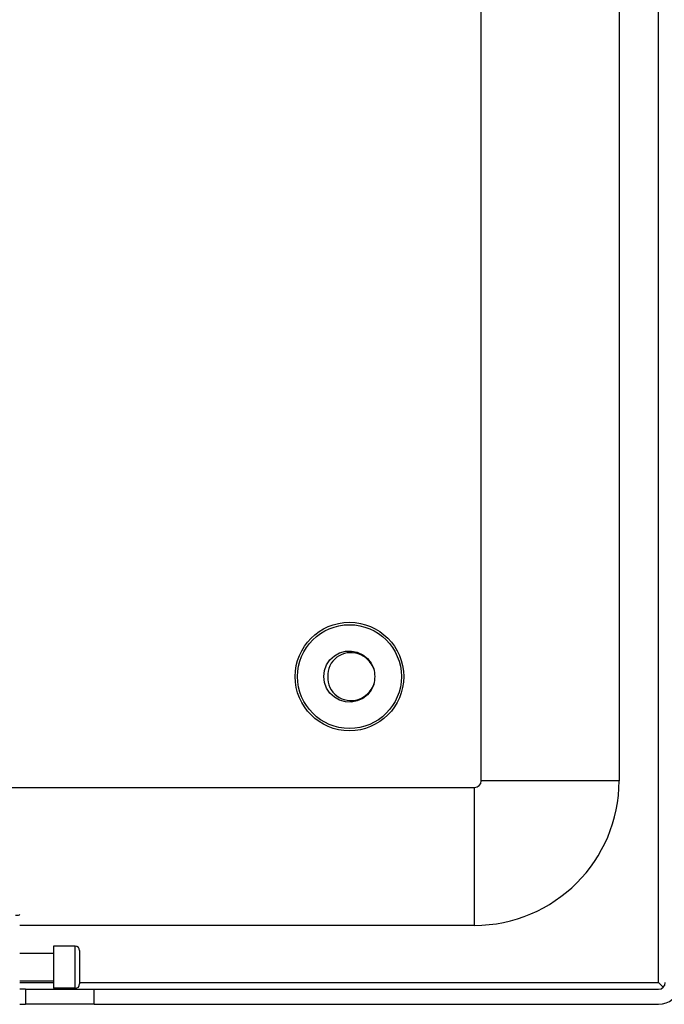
# Model space of a CAD drawing. Header units: inches. Extents: x 6 to 171, y 13 to 86.
# Tile 40 of 97: x 38.41 to 41.34, y 40.93 to 45.39. Entities that reach past the tile are written whole.
import ezdxf

# ---------------------------------------------------------------- set-up
doc = ezdxf.new("R2010")
doc.units = ezdxf.units.IN
doc.header["$MEASUREMENT"] = 0
doc.layers.add('Visible Edges(ANSI)', color=7, linetype='Continuous', lineweight=25)
doc.layers.add('Visible Tangent Edges(ANSI)', color=7, linetype='Continuous', lineweight=25)

msp = doc.modelspace()

# ---------------------------------------------------------------- linework, layer by layer
at = {"layer": 'Visible Edges(ANSI)'}
for p, q in [((40.5072, 41.942), (40.5072, 58.142)), ((41.1322, 58.142), (41.1322, 41.942)), ((6.5402, 41.911), (40.4762, 41.911)), ((40.4762, 41.286), (38.4146, 41.286)), ((38.5682, 41.1915), (38.5682, 41.0005)), ((38.6666, 41.1915), (38.5682, 41.1915)), ((38.6863, 41.1718), (38.6863, 41.0202)), ((38.5682, 41.159), (38.4146, 41.159)), ((38.5682, 41.033), (38.4146, 41.033)), ((38.4407, 40.996), (38.4146, 40.996)), ((38.4407, 40.996), (38.7527, 40.996)), ((38.4407, 40.996), (38.4407, 40.928)), ((38.6666, 41.0005), (38.5682, 41.0005)), ((38.7527, 40.996), (41.3107, 40.996)), ((41.3326, 41.0051), (41.3107, 41.027)), ((38.4146, 40.928), (38.4407, 40.928)), ((38.7527, 40.928), (38.4407, 40.928)), ((38.7527, 40.928), (41.3107, 40.928))]:
    msp.add_line(p, q, dxfattribs=at)
at = {"layer": 'Visible Edges(ANSI)', "flags": 128}
for points in [[(40.0201, 42.3778), (40.0086, 42.353), (39.9916, 42.3316), (39.9702, 42.3148), (39.9454, 42.3034), (39.9186, 42.2982), (39.8914, 42.2993), (39.8651, 42.3067), (39.8414, 42.3201), (39.8213, 42.3386), (39.8062, 42.3613), (39.7968, 42.3869), (39.7936, 42.414), (39.7968, 42.441), (39.8062, 42.4667), (39.8213, 42.4893), (39.8413, 42.5079), (39.8651, 42.5212), (39.8914, 42.5287), (39.9186, 42.5298), (39.9454, 42.5245), (39.9702, 42.5131), (39.9916, 42.4963), (40.0086, 42.4749), (40.0201, 42.4502)], [(40.0201, 42.4502), (40.0148, 42.4617), (40.0084, 42.4726), (40.0008, 42.4827), (39.9921, 42.4919), (39.9824, 42.5001), (39.9719, 42.5071), (39.9607, 42.5129), (39.9488, 42.5174), (39.9366, 42.5205), (39.924, 42.5221), (39.9114, 42.5223), (39.8988, 42.5211), (39.8865, 42.5183), (39.8746, 42.5141), (39.8632, 42.5086), (39.8526, 42.5017), (39.843, 42.4936), (39.8343, 42.4844), (39.8269, 42.4742), (39.8208, 42.4631), (39.8161, 42.4514), (39.8129, 42.4392), (39.8113, 42.4266), (39.8113, 42.414)], [(39.8113, 42.414), (39.8113, 42.4014), (39.8129, 42.3889), (39.8161, 42.3766), (39.8208, 42.3649), (39.8269, 42.3539), (39.8343, 42.3437), (39.8429, 42.3344), (39.8526, 42.3263), (39.8632, 42.3194), (39.8745, 42.3138), (39.8864, 42.3097), (39.8988, 42.3069), (39.9113, 42.3056), (39.924, 42.3058), (39.9365, 42.3075), (39.9488, 42.3106), (39.9606, 42.3151), (39.9718, 42.3208), (39.9824, 42.3279), (39.992, 42.336), (40.0007, 42.3452), (40.0083, 42.3553), (40.0148, 42.3662), (40.0201, 42.3778)]]:
    msp.add_lwpolyline(points, dxfattribs=at)
at = {"layer": 'Visible Edges(ANSI)'}
for radius in [0.2461, 0.2355]:
    msp.add_circle((39.9097, 42.414), radius, dxfattribs=at)
for centre, radius, start, end in [((39.9097, 42.414), 0.1161, 341.832, 18.168), ((40.4762, 41.942), 0.031, 270, 0), ((40.4762, 41.942), 0.656, 270, 0), ((38.6666, 41.1718), 0.0197, 0, 90), ((38.6666, 41.0202), 0.0197, 270, 0), ((41.3107, 41.027), 0.031, 270, 0), ((41.3107, 41.027), 0.099, 270, 350.1123)]:
    msp.add_arc(centre, radius, start, end, dxfattribs=at)
at = {"layer": 'Visible Tangent Edges(ANSI)'}
for p, q in [((41.3107, 41.027), (41.3107, 58.747)), ((41.1322, 41.942), (40.5072, 41.942)), ((40.4762, 41.286), (40.4762, 41.911)), ((38.6666, 41.0005), (38.6666, 41.1915)), ((38.4146, 41.027), (38.5682, 41.027)), ((38.6863, 41.027), (41.3107, 41.027)), ((38.7527, 40.928), (38.7527, 40.996))]:
    msp.add_line(p, q, dxfattribs=at)
msp.add_ellipse((38.3949, 41.3359), major_axis=(0.0197, 0), ratio=0.225879, start_param=4.712389, end_param=6.283185, dxfattribs=at)

doc.saveas('drawing.dxf')
